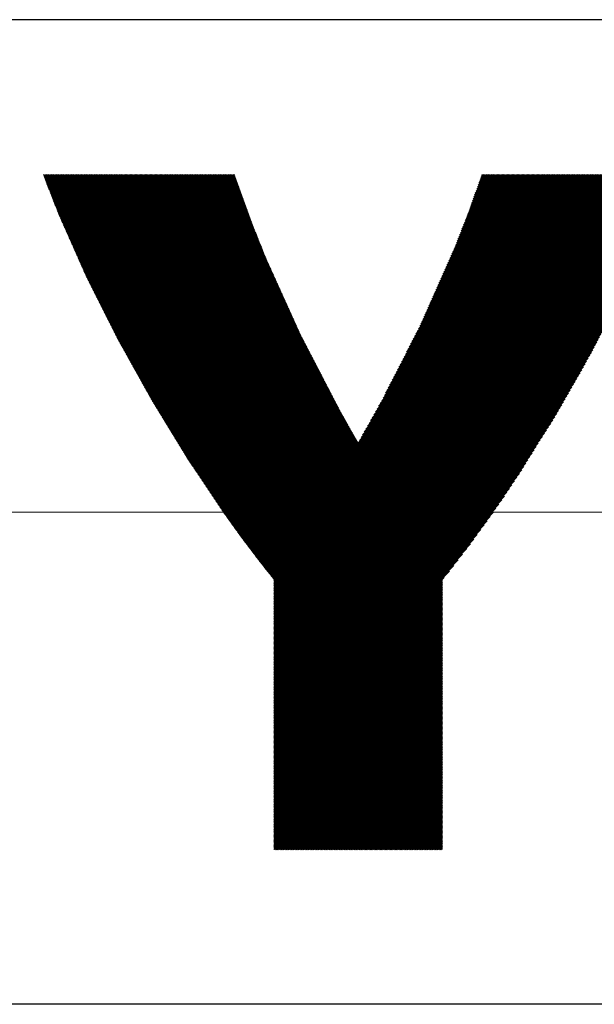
# Model space of a CAD drawing. Header units: millimetres. Extents: x 0 to 840, y 0 to 594.
# Tile 13 of 148: x 178 to 182, y 275 to 282. Entities that reach past the tile are written whole.
import ezdxf

# ---------------------------------------------------------------- set-up
doc = ezdxf.new("R2010")
doc.units = ezdxf.units.MM
doc.header["$LTSCALE"] = 0.36378
doc.linetypes.add('CENTER', pattern=[50.8, 31.75, -6.35, 6.35, -6.35])
doc.layers.add('NoLayerName_001', color=7, linetype='Continuous')
doc.layers.add('NoLayerName_002', color=7, linetype='Continuous')

# ---------------------------------------------------------------- blocks, each defined once
blk = doc.blocks.new('JZB_0013')
at = {"layer": 'NoLayerName_002', "color": 164, "linetype": 'Continuous', "lineweight": 25}
for p, q in [((0, 4.8345), (0.0054, 4.8399)), ((0.0024, 4.828), (0.0143, 4.8399)), ((0.0047, 4.8214), (0.0232, 4.8399)), ((0.0071, 4.8149), (0.0321, 4.8399)), ((0.0095, 4.8084), (0.041, 4.8399)), ((0.0119, 4.8019), (0.0499, 4.8399)), ((0.0143, 4.7954), (0.0589, 4.8399)), ((0.0167, 4.7889), (0.0678, 4.8399)), ((0.0191, 4.7824), (0.0767, 4.8399)), ((0.0215, 4.7758), (0.0856, 4.8399)), ((0.0239, 4.7693), (0.0945, 4.8399)), ((0.0264, 4.7629), (0.1034, 4.8399)), ((0.0289, 4.7565), (0.1123, 4.8399)), ((0.0314, 4.7501), (0.1212, 4.8399)), ((0.034, 4.7437), (0.1301, 4.8399)), ((0.0365, 4.7373), (0.139, 4.8399)), ((0.039, 4.7309), (0.1479, 4.8399)), ((0.0415, 4.7245), (0.1568, 4.8399)), ((0.044, 4.7181), (0.1658, 4.8399)), ((0.0465, 4.7117), (0.1747, 4.8399)), ((0.049, 4.7053), (0.1836, 4.8399)), ((0.0515, 4.6989), (0.1925, 4.8399)), ((0.054, 4.6925), (0.2014, 4.8399)), ((0.0565, 4.6861), (0.2103, 4.8399)), ((0.0591, 4.6797), (0.2192, 4.8399)), ((0.0616, 4.6733), (0.2281, 4.8399)), ((0.0641, 4.6669), (0.237, 4.8399)), ((0.0666, 4.6606), (0.2459, 4.8399)), ((0.0691, 4.6542), (0.2548, 4.8399)), ((0.0716, 4.6478), (0.2637, 4.8399)), ((0.0741, 4.6414), (0.2727, 4.8399)), ((0.0766, 4.635), (0.2816, 4.8399)), ((0.0791, 4.6286), (0.2905, 4.8399)), ((0.0816, 4.6222), (0.2994, 4.8399)), ((0.0841, 4.6158), (0.3083, 4.8399)), ((0.0867, 4.6094), (0.3172, 4.8399)), ((0.0892, 4.603), (0.3261, 4.8399)), ((0.0917, 4.5966), (0.335, 4.8399)), ((0.0942, 4.5902), (0.3439, 4.8399)), ((0.0967, 4.5838), (0.3528, 4.8399)), ((0.0992, 4.5774), (0.3617, 4.8399)), ((0.1017, 4.571), (0.3706, 4.8399)), ((0.1042, 4.5646), (0.3796, 4.8399)), ((0.1067, 4.5582), (0.3885, 4.8399)), ((0.1093, 4.5518), (0.3974, 4.8399)), ((0.1121, 4.5457), (0.4063, 4.8399)), ((0.1148, 4.5395), (0.4152, 4.8399)), ((0.1175, 4.5333), (0.4241, 4.8399)), ((0.1203, 4.5272), (0.433, 4.8399)), ((0.123, 4.521), (0.4419, 4.8399)), ((0.1257, 4.5148), (0.4508, 4.8399)), ((0.1285, 4.5086), (0.4597, 4.8399)), ((0.1312, 4.5025), (0.4686, 4.8399)), ((0.1339, 4.4963), (0.4775, 4.8399)), ((0.1367, 4.4901), (0.4865, 4.8399)), ((0.1394, 4.484), (0.4954, 4.8399)), ((0.1422, 4.4778), (0.5043, 4.8399)), ((0.1449, 4.4716), (0.5132, 4.8399)), ((0.1476, 4.4654), (0.5221, 4.8399)), ((0.1504, 4.4593), (0.531, 4.8399)), ((0.1531, 4.4531), (0.5399, 4.8399)), ((0.1558, 4.4469), (0.5488, 4.8399)), ((0.1586, 4.4407), (0.5577, 4.8399)), ((0.1613, 4.4346), (0.5666, 4.8399)), ((0.164, 4.4284), (0.5755, 4.8399)), ((0.1668, 4.4222), (0.5844, 4.8399)), ((0.1695, 4.4161), (0.5934, 4.8399)), ((0.1723, 4.4099), (0.6023, 4.8399)), ((0.175, 4.4037), (0.6112, 4.8399)), ((0.1777, 4.3975), (0.6201, 4.8399)), ((0.1805, 4.3914), (0.629, 4.8399)), ((0.1832, 4.3852), (0.6379, 4.8399)), ((0.1859, 4.379), (0.6468, 4.8399)), ((0.1887, 4.3729), (0.6557, 4.8399)), ((0.1914, 4.3667), (0.6646, 4.8399)), ((0.1941, 4.3605), (0.6735, 4.8399)), ((0.1969, 4.3543), (0.6824, 4.8399)), ((0.1996, 4.3482), (0.6913, 4.8399)), ((0.2024, 4.342), (0.7003, 4.8399)), ((0.2051, 4.3358), (0.7092, 4.8399)), ((0.2078, 4.3297), (0.7181, 4.8399)), ((0.2106, 4.3235), (0.727, 4.8399)), ((0.2133, 4.3173), (0.7359, 4.8399)), ((0.216, 4.3111), (0.7448, 4.8399)), ((0.2188, 4.305), (0.7537, 4.8399)), ((0.2215, 4.2988), (0.7626, 4.8399)), ((0.2242, 4.2926), (0.7715, 4.8399)), ((0.227, 4.2864), (0.7804, 4.8399)), ((0.2297, 4.2803), (0.7893, 4.8399)), ((0.2325, 4.2741), (0.7983, 4.8399)), ((0.2352, 4.2679), (0.8072, 4.8399)), ((0.2379, 4.2618), (0.8161, 4.8399)), ((0.2407, 4.2556), (0.825, 4.8399)), ((0.2434, 4.2494), (0.8339, 4.8399)), ((0.2461, 4.2432), (0.8428, 4.8399)), ((0.2489, 4.2371), (0.8517, 4.8399)), ((0.2516, 4.2309), (0.8606, 4.8399)), ((0.2543, 4.2247), (0.8695, 4.8399)), ((0.2571, 4.2186), (0.8784, 4.8399)), ((0.2598, 4.2124), (0.8873, 4.8399)), ((0.2626, 4.2062), (0.8962, 4.8399)), ((0.2653, 4.2), (0.9052, 4.8399)), ((0.268, 4.1939), (0.9141, 4.8399)), ((0.2708, 4.1877), (0.923, 4.8399)), ((0.2735, 4.1815), (0.9319, 4.8399)), ((0.2762, 4.1754), (0.9408, 4.8399)), ((0.279, 4.1692), (0.9497, 4.8399)), ((0.2817, 4.163), (0.9586, 4.8399)), ((0.2844, 4.1568), (0.9675, 4.8399)), ((0.2872, 4.1507), (0.9764, 4.8399)), ((0.2899, 4.1445), (0.9853, 4.8399)), ((0.2927, 4.1383), (0.9942, 4.8399)), ((0.2954, 4.1321), (1.0031, 4.8399)), ((0.2981, 4.126), (1.0121, 4.8399)), ((0.3009, 4.1198), (1.021, 4.8399)), ((0.3036, 4.1136), (1.0299, 4.8399)), ((0.3066, 4.1077), (1.0388, 4.8399)), ((0.3095, 4.1018), (1.0477, 4.8399)), ((0.3125, 4.0958), (1.0566, 4.8399)), ((0.3155, 4.0899), (1.0655, 4.8399)), ((0.3185, 4.084), (1.0744, 4.8399)), ((0.3215, 4.0781), (1.0833, 4.8399)), ((0.3245, 4.0721), (1.0922, 4.8399)), ((0.3274, 4.0662), (1.1011, 4.8399)), ((0.3304, 4.0603), (1.11, 4.8399)), ((0.3334, 4.0543), (1.119, 4.8399)), ((0.3364, 4.0484), (1.1279, 4.8399)), ((0.3394, 4.0425), (1.1368, 4.8399)), ((0.3424, 4.0366), (1.1457, 4.8399)), ((0.3453, 4.0306), (1.1546, 4.8399)), ((0.3483, 4.0247), (1.1635, 4.8399)), ((0.3513, 4.0188), (1.1724, 4.8399)), ((0.3543, 4.0129), (1.1813, 4.8399)), ((0.3573, 4.0069), (1.1902, 4.8399)), ((0.3602, 4.001), (1.1991, 4.8399)), ((0.3632, 3.9951), (1.208, 4.8399)), ((0.3662, 3.9892), (1.2169, 4.8399)), ((0.3692, 3.9832), (1.2259, 4.8399)), ((0.3722, 3.9773), (1.2348, 4.8399)), ((0.3752, 3.9714), (1.2437, 4.8399)), ((0.3781, 3.9655), (1.2526, 4.8399)), ((0.3811, 3.9595), (1.2615, 4.8399)), ((0.3841, 3.9536), (1.2704, 4.8399)), ((0.3871, 3.9477), (1.2793, 4.8399)), ((0.3901, 3.9418), (1.2882, 4.8399)), ((0.393, 3.9358), (1.2971, 4.8399)), ((0.396, 3.9299), (1.306, 4.8399)), ((0.399, 3.924), (1.3149, 4.8399)), ((0.402, 3.918), (1.3238, 4.8399)), ((0.405, 3.9121), (1.3328, 4.8399)), ((0.408, 3.9062), (1.3417, 4.8399)), ((0.4109, 3.9003), (1.3506, 4.8399)), ((0.4139, 3.8943), (1.3585, 4.8389)), ((0.4169, 3.8884), (1.3608, 4.8323)), ((1.4753, 2.1674), (4.1478, 4.8399)), ((1.4791, 2.1623), (4.1567, 4.8399)), ((1.483, 2.1572), (4.1656, 4.8399)), ((1.4868, 2.1522), (4.1745, 4.8399)), ((1.4907, 2.1471), (4.1835, 4.8399)), ((1.4945, 2.142), (4.1924, 4.8399)), ((1.4983, 2.137), (4.2013, 4.8399)), ((1.5022, 2.1319), (4.2102, 4.8399)), ((1.506, 2.1268), (4.2191, 4.8399)), ((1.5098, 2.1217), (4.228, 4.8399)), ((1.5137, 2.1167), (4.2369, 4.8399)), ((1.5175, 2.1116), (4.2458, 4.8399)), ((1.5213, 2.1065), (4.2547, 4.8399)), ((1.5252, 2.1015), (4.2636, 4.8399)), ((1.529, 2.0964), (4.2725, 4.8399)), ((1.5329, 2.0913), (4.2814, 4.8399)), ((1.5368, 2.0864), (4.2904, 4.8399)), ((1.5408, 2.0814), (4.2993, 4.8399)), ((1.5447, 2.0764), (4.3082, 4.8399)), ((1.5486, 2.0714), (4.3171, 4.8399)), ((1.5526, 2.0665), (4.326, 4.8399)), ((1.5565, 2.0615), (4.3349, 4.8399)), ((1.5604, 2.0565), (4.3438, 4.8399)), ((1.5644, 2.0515), (4.3527, 4.8399)), ((1.5683, 2.0466), (4.3616, 4.8399)), ((1.5722, 2.0416), (4.3705, 4.8399)), ((1.5762, 2.0366), (4.3794, 4.8399)), ((1.5801, 2.0316), (4.3883, 4.8399)), ((1.584, 2.0267), (4.3973, 4.8399)), ((1.5879, 2.0217), (4.4062, 4.8399)), ((1.5919, 2.0167), (4.4151, 4.8399)), ((1.5959, 2.0118), (4.424, 4.8399)), ((1.5999, 2.0069), (4.4329, 4.8399)), ((1.6038, 2.0019), (4.4418, 4.8399)), ((1.6078, 1.997), (4.4507, 4.8399)), ((1.6118, 1.9921), (4.4596, 4.8399)), ((1.6158, 1.9872), (4.4685, 4.8399)), ((1.6198, 1.9822), (4.477, 4.8395)), ((2.2467, 2.9477), (4.1389, 4.8399)), ((2.2586, 2.9685), (4.13, 4.8399)), ((2.27, 2.9888), (4.1211, 4.8399)), ((2.2813, 3.009), (4.1122, 4.8399)), ((2.2927, 3.0293), (4.1033, 4.8399)), ((2.304, 3.0496), (4.0944, 4.8399)), ((2.3154, 3.0698), (4.0855, 4.8399)), ((2.3267, 3.0901), (4.0766, 4.8399)), ((2.3381, 3.1103), (4.0676, 4.8399)), ((2.3495, 3.1306), (4.0587, 4.8399)), ((2.3608, 3.1509), (4.0498, 4.8399)), ((2.3722, 3.1711), (4.0409, 4.8399)), ((2.3835, 3.1914), (4.032, 4.8399)), ((2.3949, 3.2117), (4.0231, 4.8399)), ((2.4056, 3.2313), (4.0142, 4.8399)), ((2.4149, 3.2495), (4.0053, 4.8399)), ((2.4242, 3.2678), (3.9964, 4.8399)), ((2.4336, 3.286), (3.9875, 4.8399)), ((2.4429, 3.3043), (3.9786, 4.8399)), ((2.4523, 3.3225), (3.9697, 4.8399)), ((2.4616, 3.3407), (3.9607, 4.8399)), ((2.4709, 3.359), (3.9518, 4.8399)), ((2.4803, 3.3772), (3.9429, 4.8399)), ((2.4896, 3.3955), (3.934, 4.8399)), ((2.4989, 3.4137), (3.9251, 4.8399)), ((2.5083, 3.432), (3.9162, 4.8399)), ((2.5176, 3.4502), (3.9073, 4.8399)), ((2.5269, 3.4685), (3.8984, 4.8399)), ((2.5363, 3.4867), (3.8895, 4.8399)), ((2.5456, 3.5049), (3.8806, 4.8399)), ((2.5549, 3.5232), (3.8717, 4.8399)), ((2.5643, 3.5414), (3.8628, 4.8399)), ((2.5736, 3.5597), (3.8538, 4.8399)), ((2.583, 3.5779), (3.8449, 4.8399)), ((2.5923, 3.5962), (3.836, 4.8399)), ((2.6016, 3.6144), (3.8271, 4.8399)), ((2.611, 3.6326), (3.8182, 4.8399)), ((2.6203, 3.6509), (3.8093, 4.8399)), ((2.6296, 3.6691), (3.8004, 4.8399)), ((2.639, 3.6874), (3.7915, 4.8399)), ((2.6483, 3.7056), (3.7826, 4.8399)), ((2.6576, 3.7239), (3.7737, 4.8399)), ((2.667, 3.7421), (3.7648, 4.8399)), ((2.6763, 3.7604), (3.7559, 4.8399)), ((2.6837, 3.7766), (3.7469, 4.8399)), ((2.6908, 3.7927), (3.738, 4.8399)), ((2.698, 3.8087), (3.7291, 4.8399)), ((2.7051, 3.8248), (3.7202, 4.8399)), ((2.7123, 3.8408), (3.7113, 4.8399)), ((2.7194, 3.8569), (3.7024, 4.8399)), ((2.7265, 3.873), (3.6935, 4.8399)), ((2.7337, 3.889), (3.6846, 4.8399)), ((2.7408, 3.9051), (3.6757, 4.8399)), ((2.748, 3.9211), (3.6668, 4.8399)), ((2.7551, 3.9372), (3.6579, 4.8399)), ((2.7623, 3.9532), (3.6489, 4.8399)), ((2.7694, 3.9693), (3.64, 4.8399)), ((2.7765, 3.9853), (3.6311, 4.8399)), ((2.7837, 4.0014), (3.6222, 4.8399)), ((2.7908, 4.0174), (3.6133, 4.8399)), ((2.798, 4.0335), (3.6044, 4.8399)), ((2.8051, 4.0495), (3.5955, 4.8399)), ((2.8123, 4.0656), (3.5866, 4.8399)), ((2.8194, 4.0816), (3.5777, 4.8399)), ((2.8265, 4.0977), (3.5688, 4.8399)), ((2.8337, 4.1137), (3.5599, 4.8399)), ((2.8408, 4.1298), (3.551, 4.8399)), ((2.848, 4.1458), (3.542, 4.8399)), ((2.8551, 4.1619), (3.5331, 4.8399)), ((2.8623, 4.1779), (3.5242, 4.8399)), ((2.8694, 4.194), (3.5153, 4.8399)), ((2.8765, 4.21), (3.5064, 4.8399)), ((2.8837, 4.2261), (3.4975, 4.8399)), ((2.8908, 4.2421), (3.4886, 4.8399)), ((2.898, 4.2582), (3.4797, 4.8399)), ((2.9051, 4.2742), (3.4708, 4.8399)), ((2.9123, 4.2903), (3.4619, 4.8399)), ((2.9192, 4.3061), (3.453, 4.8399)), ((2.9249, 4.3208), (3.4441, 4.8399)), ((2.9307, 4.3354), (3.4351, 4.8399)), ((2.9364, 4.3501), (3.4262, 4.8399)), ((2.9421, 4.3647), (3.4173, 4.8399)), ((2.9479, 4.3793), (3.4084, 4.8399)), ((2.9536, 4.394), (3.3995, 4.8399)), ((2.9593, 4.4086), (3.3906, 4.8399)), ((2.9651, 4.4233), (3.3817, 4.8399)), ((2.9708, 4.4379), (3.3728, 4.8399)), ((2.9765, 4.4526), (3.3639, 4.8399)), ((2.9823, 4.4672), (3.355, 4.8399)), ((2.988, 4.4819), (3.3461, 4.8399)), ((2.9938, 4.4965), (3.3372, 4.8399)), ((2.9995, 4.5111), (3.3282, 4.8399)), ((3.0052, 4.5258), (3.3193, 4.8399)), ((3.011, 4.5404), (3.3104, 4.8399)), ((3.0167, 4.5551), (3.3015, 4.8399)), ((3.0224, 4.5697), (3.2926, 4.8399)), ((3.0275, 4.5837), (3.2837, 4.8399)), ((3.0324, 4.5975), (3.2748, 4.8399)), ((3.0372, 4.6113), (3.2659, 4.8399)), ((3.0421, 4.625), (3.257, 4.8399)), ((3.047, 4.6388), (3.2481, 4.8399)), ((3.0518, 4.6526), (3.2392, 4.8399)), ((3.0567, 4.6664), (3.2303, 4.8399)), ((3.0616, 4.6801), (3.2213, 4.8399)), ((3.0665, 4.6939), (3.2124, 4.8399)), ((3.0713, 4.7077), (3.2035, 4.8399)), ((3.0762, 4.7215), (3.1946, 4.8399)), ((3.0811, 4.7352), (3.1857, 4.8399)), ((3.0859, 4.749), (3.1768, 4.8399)), ((3.0908, 4.7628), (3.1679, 4.8399)), ((3.0957, 4.7766), (3.159, 4.8399)), ((3.1005, 4.7903), (3.1501, 4.8399)), ((3.1054, 4.8041), (3.1412, 4.8399)), ((3.1103, 4.8179), (3.1323, 4.8399)), ((3.1151, 4.8317), (3.1234, 4.8399)), ((0.4199, 3.8825), (1.363, 4.8256)), ((0.4229, 3.8766), (1.3652, 4.8189)), ((0.4259, 3.8706), (1.3675, 4.8123)), ((0.4288, 3.8647), (1.3698, 4.8056)), ((0.4318, 3.8588), (1.372, 4.799)), ((0.4348, 3.8529), (1.3743, 4.7923)), ((0.4378, 3.8469), (1.3765, 4.7857)), ((0.4408, 3.841), (1.3788, 4.7791)), ((0.4437, 3.8351), (1.3812, 4.7725)), ((0.4467, 3.8292), (1.3836, 4.766)), ((1.6238, 1.9773), (4.4734, 4.8269)), ((1.6278, 1.9724), (4.4682, 4.8129)), ((1.6318, 1.9675), (4.4631, 4.7988)), ((1.6358, 1.9626), (4.458, 4.7848)), ((1.6381, 1.9561), (4.4526, 4.7705)), ((0.4497, 3.8232), (1.3859, 4.7594)), ((0.4527, 3.8173), (1.3883, 4.7529)), ((0.4557, 3.8114), (1.3907, 4.7464)), ((0.4587, 3.8054), (1.393, 4.7398)), ((0.4616, 3.7995), (1.3954, 4.7333)), ((0.4646, 3.7936), (1.3978, 4.7267)), ((0.4676, 3.7877), (1.4001, 4.7202)), ((0.4706, 3.7817), (1.4025, 4.7137)), ((0.4736, 3.7758), (1.4049, 4.7071)), ((0.4765, 3.7699), (1.4072, 4.7006)), ((0.4795, 3.764), (1.4096, 4.694)), ((1.6381, 1.9471), (4.4471, 4.7561)), ((1.6381, 1.9382), (4.4416, 4.7417)), ((1.6381, 1.9293), (4.4361, 4.7273)), ((1.6381, 1.9204), (4.4307, 4.7129)), ((1.6381, 1.9115), (4.4252, 4.6986)), ((0.4825, 3.758), (1.412, 4.6875)), ((0.4855, 3.7521), (1.4143, 4.681)), ((0.4885, 3.7462), (1.4167, 4.6744)), ((0.4915, 3.7403), (1.4191, 4.6679)), ((0.4944, 3.7343), (1.4215, 4.6613)), ((0.4974, 3.7284), (1.4238, 4.6548)), ((0.5004, 3.7225), (1.4262, 4.6483)), ((0.5034, 3.7166), (1.4286, 4.6417)), ((0.5064, 3.7106), (1.4309, 4.6352)), ((0.5094, 3.7047), (1.4333, 4.6286)), ((0.5123, 3.6988), (1.4357, 4.6221)), ((1.6381, 1.9026), (4.4197, 4.6842)), ((1.6381, 1.8937), (4.414, 4.6696)), ((1.6381, 1.8848), (4.4079, 4.6545)), ((1.6381, 1.8759), (4.4017, 4.6395)), ((1.6381, 1.867), (4.3956, 4.6244)), ((0.5153, 3.6928), (1.438, 4.6156)), ((0.5183, 3.6869), (1.4404, 4.609)), ((0.5213, 3.681), (1.4428, 4.6025)), ((0.5243, 3.6751), (1.4451, 4.5959)), ((0.5272, 3.6691), (1.4475, 4.5894)), ((0.5304, 3.6634), (1.4499, 4.5829)), ((0.5336, 3.6577), (1.4522, 4.5763)), ((0.5368, 3.652), (1.4546, 4.5698)), ((0.54, 3.6462), (1.457, 4.5632)), ((0.5432, 3.6405), (1.4593, 4.5567)), ((0.5464, 3.6348), (1.4617, 4.5502)), ((1.6381, 1.8581), (4.3894, 4.6094)), ((1.6381, 1.8492), (4.3833, 4.5943)), ((1.6381, 1.8402), (4.3772, 4.5793)), ((1.6381, 1.8313), (4.371, 4.5642)), ((0.5496, 3.6291), (1.4641, 4.5436)), ((0.5527, 3.6234), (1.4665, 4.5371)), ((0.5559, 3.6177), (1.4688, 4.5305)), ((0.5591, 3.6119), (1.4712, 4.524)), ((0.5623, 3.6062), (1.4736, 4.5175)), ((0.5655, 3.6005), (1.476, 4.511)), ((0.5687, 3.5948), (1.4785, 4.5046)), ((0.5719, 3.5891), (1.4811, 4.4983)), ((0.5751, 3.5833), (1.4836, 4.4919)), ((0.5783, 3.5776), (1.4862, 4.4855)), ((1.6381, 1.8224), (4.3649, 4.5492)), ((1.6381, 1.8135), (4.3587, 4.5341)), ((1.6381, 1.8046), (4.3526, 4.5191)), ((1.6381, 1.7957), (4.3464, 4.504)), ((1.6381, 1.7868), (4.3403, 4.489)), ((0.5814, 3.5719), (1.4887, 4.4792)), ((0.5846, 3.5662), (1.4913, 4.4728)), ((0.5878, 3.5605), (1.4938, 4.4664)), ((0.591, 3.5547), (1.4964, 4.4601)), ((0.5942, 3.549), (1.4989, 4.4537)), ((0.5974, 3.5433), (1.5014, 4.4474)), ((0.6006, 3.5376), (1.504, 4.441)), ((0.6038, 3.5319), (1.5065, 4.4346)), ((0.607, 3.5261), (1.5091, 4.4283)), ((0.6101, 3.5204), (1.5116, 4.4219)), ((0.6133, 3.5147), (1.5142, 4.4155)), ((1.6381, 1.7779), (4.3342, 4.4739)), ((1.6381, 1.769), (4.328, 4.4589)), ((1.6381, 1.7601), (4.3207, 4.4426)), ((1.6381, 1.7512), (4.3132, 4.4262)), ((0.6165, 3.509), (1.5167, 4.4092)), ((0.6197, 3.5033), (1.5193, 4.4028)), ((0.6229, 3.4975), (1.5218, 4.3964)), ((0.6261, 3.4918), (1.5243, 4.3901)), ((0.6293, 3.4861), (1.5269, 4.3837)), ((0.6325, 3.4804), (1.5294, 4.3773)), ((0.6357, 3.4747), (1.532, 4.371)), ((0.6389, 3.469), (1.5345, 4.3646)), ((0.642, 3.4632), (1.5371, 4.3583)), ((0.6452, 3.4575), (1.5396, 4.3519)), ((0.6484, 3.4518), (1.5422, 4.3455)), ((1.6381, 1.7423), (4.3057, 4.4098)), ((1.6381, 1.7333), (4.2982, 4.3934)), ((1.6381, 1.7244), (4.2906, 4.3769)), ((1.6381, 1.7155), (4.2831, 4.3605)), ((1.6381, 1.7066), (4.2756, 4.3441)), ((0.6516, 3.4461), (1.5447, 4.3392)), ((0.6548, 3.4404), (1.5472, 4.3328)), ((0.658, 3.4346), (1.5498, 4.3264)), ((0.6612, 3.4289), (1.5523, 4.3201)), ((0.6644, 3.4232), (1.5549, 4.3137)), ((0.6676, 3.4175), (1.5574, 4.3073)), ((0.6707, 3.4118), (1.56, 4.301)), ((0.6739, 3.406), (1.5625, 4.2946)), ((0.6771, 3.4003), (1.565, 4.2882)), ((0.6803, 3.3946), (1.5676, 4.2819)), ((0.6835, 3.3889), (1.5701, 4.2755)), ((1.6381, 1.6977), (4.2681, 4.3277)), ((1.6381, 1.6888), (4.2606, 4.3113)), ((1.6381, 1.6799), (4.2531, 4.2949)), ((1.6381, 1.671), (4.2456, 4.2785)), ((0.6867, 3.3832), (1.5727, 4.2692)), ((0.6899, 3.3774), (1.5752, 4.2628)), ((0.6931, 3.3717), (1.5778, 4.2564)), ((0.6963, 3.366), (1.5803, 4.2501)), ((0.6994, 3.3603), (1.5829, 4.2437)), ((0.7026, 3.3546), (1.5856, 4.2376)), ((0.7058, 3.3489), (1.5884, 4.2314)), ((0.709, 3.3431), (1.5912, 4.2253)), ((0.7122, 3.3374), (1.594, 4.2192)), ((0.7154, 3.3317), (1.5967, 4.213)), ((0.7186, 3.326), (1.5995, 4.2069)), ((0.7218, 3.3203), (1.6023, 4.2008)), ((1.6381, 1.6621), (4.2381, 4.262)), ((1.6381, 1.6532), (4.2306, 4.2456)), ((1.6381, 1.6443), (4.2231, 4.2292)), ((1.6381, 1.6354), (4.2156, 4.2128)), ((0.725, 3.3145), (1.6051, 4.1946)), ((0.7282, 3.3088), (1.6078, 4.1885)), ((0.7313, 3.3031), (1.6106, 4.1824)), ((0.7345, 3.2974), (1.6134, 4.1762)), ((0.7377, 3.2917), (1.6162, 4.1701)), ((0.7409, 3.2859), (1.6189, 4.164)), ((0.7441, 3.2802), (1.6217, 4.1578)), ((0.7473, 3.2745), (1.6245, 4.1517)), ((0.7505, 3.2688), (1.6273, 4.1456)), ((0.7537, 3.2631), (1.63, 4.1394)), ((0.7569, 3.2573), (1.6328, 4.1333)), ((1.6381, 1.6264), (4.2081, 4.1964)), ((1.6381, 1.6175), (4.2005, 4.18)), ((1.6381, 1.6086), (4.193, 4.1635)), ((1.6381, 1.5997), (4.1855, 4.1471)), ((1.6381, 1.5908), (4.178, 4.1307)), ((0.76, 3.2516), (1.6356, 4.1272)), ((0.7632, 3.2459), (1.6384, 4.121)), ((0.7664, 3.2402), (1.6411, 4.1149)), ((0.7696, 3.2345), (1.6439, 4.1088)), ((0.7729, 3.2289), (1.6467, 4.1026)), ((0.7763, 3.2233), (1.6495, 4.0965)), ((0.7797, 3.2178), (1.6522, 4.0904)), ((0.7831, 3.2123), (1.655, 4.0842)), ((0.7864, 3.2067), (1.6578, 4.0781)), ((0.7898, 3.2012), (1.6606, 4.072)), ((0.7932, 3.1957), (1.6633, 4.0658)), ((1.6381, 1.5819), (4.1705, 4.1143)), ((1.6381, 1.573), (4.163, 4.0979)), ((1.6381, 1.5641), (4.1555, 4.0815)), ((1.6381, 1.5552), (4.148, 4.065)), ((0.7966, 3.1902), (1.6661, 4.0597)), ((0.7999, 3.1846), (1.6689, 4.0536)), ((0.8033, 3.1791), (1.6717, 4.0474)), ((0.8067, 3.1736), (1.6744, 4.0413)), ((0.8101, 3.168), (1.6772, 4.0352)), ((0.8135, 3.1625), (1.68, 4.029)), ((0.8168, 3.157), (1.6828, 4.0229)), ((0.8202, 3.1515), (1.6855, 4.0168)), ((0.8236, 3.1459), (1.6883, 4.0106)), ((0.827, 3.1404), (1.6911, 4.0045)), ((0.8304, 3.1349), (1.6939, 3.9984)), ((0.8337, 3.1293), (1.6966, 3.9922)), ((1.6381, 1.5463), (4.1405, 4.0486)), ((1.6381, 1.5374), (4.133, 4.0322)), ((1.6381, 1.5284), (4.1255, 4.0158)), ((1.6381, 1.5195), (4.1162, 3.9976)), ((0.8371, 3.1238), (1.6994, 3.9861)), ((0.8405, 3.1183), (1.7022, 3.98)), ((0.8439, 3.1127), (1.705, 3.9738)), ((0.8473, 3.1072), (1.7077, 3.9677)), ((0.8506, 3.1017), (1.7105, 3.9616)), ((0.854, 3.0962), (1.7133, 3.9554)), ((0.8574, 3.0906), (1.7161, 3.9493)), ((0.8608, 3.0851), (1.7188, 3.9432)), ((0.8641, 3.0796), (1.7216, 3.937)), ((0.8675, 3.074), (1.7244, 3.9309)), ((0.8709, 3.0685), (1.7272, 3.9248)), ((1.6381, 1.5106), (4.1067, 3.9792)), ((1.6381, 1.5017), (4.0972, 3.9608)), ((1.6381, 1.4928), (4.0877, 3.9424)), ((1.6381, 1.4839), (4.0782, 3.924)), ((0.8743, 3.063), (1.7299, 3.9186)), ((0.8777, 3.0575), (1.7327, 3.9125)), ((0.881, 3.0519), (1.7355, 3.9064)), ((0.8844, 3.0464), (1.7383, 3.9002)), ((0.8878, 3.0409), (1.741, 3.8941)), ((0.8912, 3.0353), (1.7438, 3.888)), ((0.8946, 3.0298), (1.7466, 3.8818)), ((0.8979, 3.0243), (1.7494, 3.8757)), ((0.9013, 3.0187), (1.7521, 3.8696)), ((0.9047, 3.0132), (1.7549, 3.8634)), ((0.9081, 3.0077), (1.7577, 3.8573)), ((0.9115, 3.0022), (1.7605, 3.8512)), ((1.6381, 1.475), (4.0688, 3.9056)), ((1.6381, 1.4661), (4.0593, 3.8872)), ((1.6381, 1.4572), (4.0498, 3.8689)), ((1.6381, 1.4483), (4.0403, 3.8505)), ((0.9148, 2.9966), (1.7632, 3.845)), ((0.9182, 2.9911), (1.766, 3.8389)), ((0.9216, 2.9856), (1.7688, 3.8328)), ((0.925, 2.98), (1.7716, 3.8266)), ((0.9283, 2.9745), (1.7743, 3.8205)), ((0.9317, 2.969), (1.7771, 3.8144)), ((0.9351, 2.9635), (1.7799, 3.8082)), ((0.9385, 2.9579), (1.7827, 3.8021)), ((0.9419, 2.9524), (1.7854, 3.796)), ((0.9452, 2.9469), (1.7882, 3.7898)), ((0.9486, 2.9413), (1.791, 3.7837)), ((1.6381, 1.4394), (4.0308, 3.8321)), ((1.6381, 1.4305), (4.0214, 3.8137)), ((1.6381, 1.4215), (4.0119, 3.7953)), ((0.952, 2.9358), (1.7938, 3.7776)), ((0.9554, 2.9303), (1.7965, 3.7714)), ((0.9588, 2.9247), (1.7993, 3.7653)), ((0.9621, 2.9192), (1.8021, 3.7592)), ((0.9655, 2.9137), (1.8049, 3.753)), ((0.9689, 2.9082), (1.8076, 3.7469)), ((0.9723, 2.9026), (1.8104, 3.7408)), ((0.9757, 2.8971), (1.8132, 3.7346)), ((0.979, 2.8916), (1.816, 3.7285)), ((0.9824, 2.886), (1.8187, 3.7224)), ((0.9858, 2.8805), (1.8215, 3.7162)), ((0.9892, 2.875), (1.8243, 3.7101)), ((1.6381, 1.4126), (4.0024, 3.7769)), ((1.6381, 1.4037), (3.9929, 3.7585)), ((1.6381, 1.3948), (3.9834, 3.7401)), ((1.6381, 1.3859), (3.9739, 3.7217)), ((0.9925, 2.8694), (1.8271, 3.704)), ((0.9959, 2.8639), (1.83, 3.698)), ((0.9993, 2.8584), (1.8331, 3.6922)), ((1.0027, 2.8529), (1.8361, 3.6863)), ((1.0061, 2.8473), (1.8392, 3.6804)), ((1.0094, 2.8418), (1.8422, 3.6746)), ((1.0128, 2.8363), (1.8453, 3.6687)), ((1.0162, 2.8307), (1.8483, 3.6628)), ((1.0196, 2.8252), (1.8513, 3.657)), ((1.023, 2.8197), (1.8544, 3.6511)), ((1.0264, 2.8142), (1.8574, 3.6452)), ((1.6381, 1.377), (3.9645, 3.7033)), ((1.6381, 1.3681), (3.955, 3.685)), ((1.6381, 1.3592), (3.9455, 3.6666)), ((1.6381, 1.3503), (3.936, 3.6482)), ((1.03, 2.8089), (1.8605, 3.6394)), ((1.0335, 2.8035), (1.8635, 3.6335)), ((1.0371, 2.7982), (1.8666, 3.6277)), ((1.0407, 2.7929), (1.8696, 3.6218)), ((1.0443, 2.7875), (1.8726, 3.6159)), ((1.0478, 2.7822), (1.8757, 3.6101)), ((1.0514, 2.7768), (1.8787, 3.6042)), ((1.055, 2.7715), (1.8818, 3.5983)), ((1.0585, 2.7662), (1.8848, 3.5925)), ((1.0621, 2.7608), (1.8879, 3.5866)), ((1.0657, 2.7555), (1.8909, 3.5807)), ((1.0692, 2.7501), (1.8939, 3.5749)), ((1.6381, 1.3414), (3.9265, 3.6298)), ((1.6381, 1.3325), (3.9171, 3.6114)), ((1.6381, 1.3236), (3.9076, 3.593)), ((1.6381, 1.3146), (3.8981, 3.5746)), ((1.0728, 2.7448), (1.897, 3.569)), ((1.0764, 2.7395), (1.9, 3.5631)), ((1.0799, 2.7341), (1.9031, 3.5573)), ((1.0835, 2.7288), (1.9061, 3.5514)), ((1.0871, 2.7234), (1.9092, 3.5455)), ((1.0906, 2.7181), (1.9122, 3.5397)), ((1.0942, 2.7128), (1.9153, 3.5338)), ((1.0978, 2.7074), (1.9183, 3.5279)), ((1.1014, 2.7021), (1.9213, 3.5221)), ((1.1049, 2.6967), (1.9244, 3.5162)), ((1.1085, 2.6914), (1.9274, 3.5103)), ((1.1121, 2.6861), (1.9305, 3.5045)), ((1.6381, 1.3057), (3.8868, 3.5544)), ((1.6381, 1.2968), (3.8751, 3.5338)), ((1.6381, 1.2879), (3.8633, 3.5131)), ((1.1156, 2.6807), (1.9335, 3.4986)), ((1.1192, 2.6754), (1.9366, 3.4927)), ((1.1228, 2.6701), (1.9396, 3.4869)), ((1.1263, 2.6647), (1.9426, 3.481)), ((1.1299, 2.6594), (1.9457, 3.4752)), ((1.1335, 2.654), (1.9487, 3.4693)), ((1.137, 2.6487), (1.9518, 3.4634)), ((1.1406, 2.6434), (1.9548, 3.4576)), ((1.1442, 2.638), (1.9579, 3.4517)), ((1.1477, 2.6327), (1.9609, 3.4458)), ((1.1513, 2.6273), (1.9639, 3.44)), ((1.1549, 2.622), (1.967, 3.4341)), ((1.6381, 1.279), (3.8515, 3.4924)), ((1.6381, 1.2701), (3.8397, 3.4717)), ((1.6381, 1.2612), (3.8279, 3.451)), ((1.6381, 1.2523), (3.8161, 3.4303)), ((1.1584, 2.6167), (1.97, 3.4282)), ((1.162, 2.6113), (1.9731, 3.4224)), ((1.1656, 2.606), (1.9761, 3.4165)), ((1.1692, 2.6006), (1.9792, 3.4106)), ((1.1727, 2.5953), (1.9822, 3.4048)), ((1.1763, 2.59), (1.9852, 3.3989)), ((1.1799, 2.5846), (1.9883, 3.393)), ((1.1834, 2.5793), (1.9913, 3.3872)), ((1.187, 2.5739), (1.9944, 3.3813)), ((1.1906, 2.5686), (1.9974, 3.3754)), ((1.1941, 2.5633), (2.0005, 3.3696)), ((1.1977, 2.5579), (2.0035, 3.3637)), ((1.6381, 1.2434), (3.8044, 3.4096)), ((1.6381, 1.2345), (3.7926, 3.3889)), ((1.6381, 1.2256), (3.7808, 3.3682)), ((1.2013, 2.5526), (2.0065, 3.3578)), ((1.2048, 2.5472), (2.0096, 3.352)), ((1.2084, 2.5419), (2.0126, 3.3461)), ((1.212, 2.5366), (2.0157, 3.3403)), ((1.2155, 2.5312), (2.0187, 3.3344)), ((1.2191, 2.5259), (2.0218, 3.3285)), ((1.2227, 2.5205), (2.0248, 3.3227)), ((1.2263, 2.5152), (2.0278, 3.3168)), ((1.2298, 2.5099), (2.0309, 3.3109)), ((1.2334, 2.5045), (2.0339, 3.3051)), ((1.237, 2.4992), (2.037, 3.2992)), ((1.2405, 2.4938), (2.04, 3.2933)), ((1.6381, 1.2167), (3.769, 3.3475)), ((1.6381, 1.2077), (3.7572, 3.3268)), ((1.6381, 1.1988), (3.7455, 3.3062)), ((1.2441, 2.4885), (2.0431, 3.2875)), ((1.2477, 2.4832), (2.0461, 3.2816)), ((1.2512, 2.4778), (2.0491, 3.2757)), ((1.2548, 2.4725), (2.0522, 3.2699)), ((1.2584, 2.4671), (2.0552, 3.264)), ((1.2619, 2.4618), (2.0583, 3.2581)), ((1.2655, 2.4565), (2.0613, 3.2523)), ((1.2691, 2.4511), (2.0644, 3.2464)), ((1.2726, 2.4458), (2.0674, 3.2405)), ((1.2762, 2.4404), (2.0705, 3.2347)), ((1.2798, 2.4351), (2.0735, 3.2288)), ((1.2834, 2.4298), (2.0765, 3.2229)), ((1.6381, 1.1899), (3.7337, 3.2855)), ((1.6381, 1.181), (3.7219, 3.2648)), ((1.6381, 1.1721), (3.7101, 3.2441)), ((1.6381, 1.1632), (3.6983, 3.2234)), ((1.2872, 2.4247), (2.0796, 3.2171)), ((1.2909, 2.4195), (2.0826, 3.2112)), ((1.2946, 2.4143), (2.0857, 3.2054)), ((1.2983, 2.4091), (2.0887, 3.1995)), ((1.302, 2.4039), (2.0918, 3.1936)), ((1.3058, 2.3987), (2.0948, 3.1878)), ((1.3095, 2.3935), (2.0978, 3.1819)), ((1.3132, 2.3884), (2.1009, 3.176)), ((1.3169, 2.3832), (2.1039, 3.1702)), ((1.3207, 2.378), (2.107, 3.1643)), ((1.3244, 2.3728), (2.1102, 3.1586)), ((1.3281, 2.3676), (2.1134, 3.1529)), ((1.6381, 1.1543), (3.6865, 3.2027)), ((1.6381, 1.1454), (3.6748, 3.182)), ((1.6381, 1.1365), (3.663, 3.1613)), ((1.3318, 2.3624), (2.1166, 3.1472)), ((1.3356, 2.3572), (2.1198, 3.1415)), ((1.3393, 2.3521), (2.123, 3.1358)), ((1.343, 2.3469), (2.1262, 3.1301)), ((1.3467, 2.3417), (2.1294, 3.1244)), ((1.3504, 2.3365), (2.1326, 3.1187)), ((1.3542, 2.3313), (2.1358, 3.1129)), ((1.3579, 2.3261), (2.139, 3.1072)), ((1.3616, 2.3209), (2.1422, 3.1015)), ((1.3653, 2.3158), (2.1454, 3.0958)), ((1.3691, 2.3106), (2.1486, 3.0901)), ((1.3728, 2.3054), (2.1518, 3.0844)), ((1.6381, 1.1276), (3.6512, 3.1406)), ((1.6381, 1.1187), (3.6369, 3.1174)), ((1.6381, 1.1098), (3.6222, 3.0938)), ((1.3765, 2.3002), (2.155, 3.0787)), ((1.3802, 2.295), (2.1582, 3.073)), ((1.3839, 2.2898), (2.1614, 3.0672)), ((1.3877, 2.2846), (2.1646, 3.0615)), ((1.3914, 2.2795), (2.1678, 3.0558)), ((1.3951, 2.2743), (2.171, 3.0501)), ((1.3988, 2.2691), (2.1741, 3.0444)), ((1.4026, 2.2639), (2.1773, 3.0387)), ((1.4063, 2.2587), (2.1806, 3.033)), ((1.4101, 2.2536), (2.1838, 3.0273)), ((1.4139, 2.2485), (2.187, 3.0217)), ((1.4177, 2.2435), (2.1903, 3.016)), ((1.4216, 2.2384), (2.1935, 3.0103)), ((1.6381, 1.1008), (3.6074, 3.0701)), ((1.6381, 1.0919), (3.5927, 3.0465)), ((1.6381, 1.083), (3.5779, 3.0228)), ((1.4254, 2.2333), (2.1968, 3.0046)), ((1.4293, 2.2282), (2.2, 2.999)), ((1.4331, 2.2232), (2.2032, 2.9933)), ((1.4369, 2.2181), (2.2065, 2.9876)), ((1.4408, 2.213), (2.2097, 2.982)), ((1.4446, 2.208), (2.213, 2.9763)), ((1.4484, 2.2029), (2.2162, 2.9706)), ((1.4523, 2.1978), (2.2195, 2.965)), ((1.4561, 2.1927), (2.2227, 2.9593)), ((1.46, 2.1877), (2.226, 2.9537)), ((1.4638, 2.1826), (2.2293, 2.9481)), ((1.4676, 2.1775), (2.2325, 2.9424)), ((1.6381, 1.0741), (3.5632, 2.9992)), ((1.6381, 1.0652), (3.5485, 2.9756)), ((1.6381, 1.0563), (3.5337, 2.9519)), ((1.4715, 2.1725), (2.2358, 2.9368)), ((1.6381, 1.0474), (3.519, 2.9283)), ((1.6381, 1.0385), (3.5043, 2.9046)), ((1.6381, 1.0296), (3.4895, 2.881)), ((1.6381, 1.0207), (3.4748, 2.8573)), ((1.6381, 1.0118), (3.46, 2.8337)), ((1.6381, 1.0029), (3.4453, 2.81)), ((1.6381, 0.9939), (3.4306, 2.7864)), ((1.6381, 0.985), (3.4158, 2.7627)), ((1.6381, 0.9761), (3.4011, 2.7391)), ((1.6381, 0.9672), (3.3848, 2.7138)), ((1.6381, 0.9583), (3.3669, 2.6871)), ((1.6381, 0.9494), (3.3491, 2.6604)), ((1.6381, 0.9405), (3.3313, 2.6337)), ((1.6381, 0.9316), (3.3135, 2.6069)), ((1.6381, 0.9227), (3.2957, 2.5802)), ((1.6381, 0.9138), (3.2778, 2.5535)), ((1.6381, 0.9049), (3.2591, 2.5259)), ((1.6381, 0.896), (3.2385, 2.4963)), ((1.6381, 0.887), (3.2178, 2.4667)), ((1.6381, 0.8781), (3.1972, 2.4372)), ((1.6381, 0.8692), (3.1765, 2.4076)), ((1.6381, 0.8603), (3.1559, 2.3781)), ((1.6381, 0.8514), (3.1346, 2.3479)), ((1.6381, 0.8425), (3.11, 2.3144)), ((1.6381, 0.8336), (3.0854, 2.2808)), ((1.6381, 0.8247), (3.0607, 2.2473)), ((1.6381, 0.8158), (3.0361, 2.2137)), ((1.6381, 0.8069), (3.011, 2.1798)), ((1.6381, 0.798), (2.9802, 2.14)), ((1.6381, 0.789), (2.9493, 2.1002)), ((1.6381, 0.7801), (2.9184, 2.0604)), ((1.6381, 0.7712), (2.8868, 2.0199)), ((1.6381, 0.7623), (2.849, 1.9732)), ((1.6381, 0.7534), (2.838, 1.9533)), ((1.6381, 0.7445), (2.838, 1.9444)), ((1.6381, 0.7356), (2.838, 1.9355)), ((1.6381, 0.7267), (2.838, 1.9266)), ((1.6381, 0.7178), (2.838, 1.9177)), ((1.6381, 0.7089), (2.838, 1.9088)), ((1.6381, 0.7), (2.838, 1.8999)), ((1.6381, 0.6911), (2.838, 1.8909)), ((1.6381, 0.6821), (2.838, 1.882)), ((1.6381, 0.6732), (2.838, 1.8731)), ((1.6381, 0.6643), (2.838, 1.8642)), ((1.6381, 0.6554), (2.838, 1.8553)), ((1.6381, 0.6465), (2.838, 1.8464)), ((1.6381, 0.6376), (2.838, 1.8375)), ((1.6381, 0.6287), (2.838, 1.8286)), ((1.6381, 0.6198), (2.838, 1.8197)), ((1.6381, 0.6109), (2.838, 1.8108)), ((1.6381, 0.602), (2.838, 1.8019)), ((1.6381, 0.5931), (2.838, 1.7929)), ((1.6381, 0.5842), (2.838, 1.784)), ((1.6381, 0.5752), (2.838, 1.7751)), ((1.6381, 0.5663), (2.838, 1.7662)), ((1.6381, 0.5574), (2.838, 1.7573)), ((1.6381, 0.5485), (2.838, 1.7484)), ((1.6381, 0.5396), (2.838, 1.7395)), ((1.6381, 0.5307), (2.838, 1.7306)), ((1.6381, 0.5218), (2.838, 1.7217)), ((1.6381, 0.5129), (2.838, 1.7128)), ((1.6381, 0.504), (2.838, 1.7039)), ((1.6381, 0.4951), (2.838, 1.695)), ((1.6381, 0.4862), (2.838, 1.686)), ((1.6381, 0.4773), (2.838, 1.6771)), ((1.6381, 0.4683), (2.838, 1.6682)), ((1.6381, 0.4594), (2.838, 1.6593)), ((1.6381, 0.4505), (2.838, 1.6504)), ((1.6381, 0.4416), (2.838, 1.6415)), ((1.6381, 0.4327), (2.838, 1.6326)), ((1.6381, 0.4238), (2.838, 1.6237)), ((1.6381, 0.4149), (2.838, 1.6148)), ((1.6381, 0.406), (2.838, 1.6059)), ((1.6381, 0.3971), (2.838, 1.597)), ((1.6381, 0.3882), (2.838, 1.5881)), ((1.6381, 0.3793), (2.838, 1.5791)), ((1.6381, 0.3704), (2.838, 1.5702)), ((1.6381, 0.3614), (2.838, 1.5613)), ((1.6381, 0.3525), (2.838, 1.5524)), ((1.6381, 0.3436), (2.838, 1.5435)), ((1.6381, 0.3347), (2.838, 1.5346)), ((1.6381, 0.3258), (2.838, 1.5257)), ((1.6381, 0.3169), (2.838, 1.5168)), ((1.6381, 0.308), (2.838, 1.5079)), ((1.6381, 0.2991), (2.838, 1.499)), ((1.6381, 0.2902), (2.838, 1.4901)), ((1.6381, 0.2813), (2.838, 1.4812)), ((1.6381, 0.2724), (2.838, 1.4722)), ((1.6381, 0.2635), (2.838, 1.4633)), ((1.6381, 0.2545), (2.838, 1.4544)), ((1.6381, 0.2456), (2.838, 1.4455)), ((1.6381, 0.2367), (2.838, 1.4366)), ((1.6381, 0.2278), (2.838, 1.4277)), ((1.6381, 0.2189), (2.838, 1.4188)), ((1.6381, 0.21), (2.838, 1.4099)), ((1.6381, 0.2011), (2.838, 1.401)), ((1.6381, 0.1922), (2.838, 1.3921)), ((1.6381, 0.1833), (2.838, 1.3832)), ((1.6381, 0.1744), (2.838, 1.3743)), ((1.6381, 0.1655), (2.838, 1.3653)), ((1.6381, 0.1566), (2.838, 1.3564)), ((1.6381, 0.1476), (2.838, 1.3475)), ((1.6381, 0.1387), (2.838, 1.3386)), ((1.6381, 0.1298), (2.838, 1.3297)), ((1.6381, 0.1209), (2.838, 1.3208)), ((1.6381, 0.112), (2.838, 1.3119)), ((1.6381, 0.1031), (2.838, 1.303)), ((1.6381, 0.0942), (2.838, 1.2941)), ((1.6381, 0.0853), (2.838, 1.2852)), ((1.6381, 0.0764), (2.838, 1.2763)), ((1.6381, 0.0675), (2.838, 1.2674)), ((1.6381, 0.0586), (2.838, 1.2584)), ((1.6381, 0.0496), (2.838, 1.2495)), ((1.6381, 0.0407), (2.838, 1.2406)), ((1.6455, 0.0392), (2.838, 1.2317)), ((1.6542, 0.039), (2.838, 1.2228)), ((1.6631, 0.039), (2.838, 1.2139)), ((1.6721, 0.039), (2.838, 1.205)), ((1.681, 0.039), (2.838, 1.1961)), ((1.6899, 0.039), (2.838, 1.1872)), ((1.6988, 0.039), (2.838, 1.1783)), ((1.7077, 0.039), (2.838, 1.1694)), ((1.7166, 0.039), (2.838, 1.1605)), ((1.7255, 0.039), (2.838, 1.1515)), ((1.7344, 0.039), (2.838, 1.1426)), ((1.7433, 0.039), (2.838, 1.1337)), ((1.7522, 0.039), (2.838, 1.1248)), ((1.7611, 0.039), (2.838, 1.1159)), ((1.77, 0.039), (2.838, 1.107)), ((1.779, 0.039), (2.838, 1.0981)), ((1.7879, 0.039), (2.838, 1.0892)), ((1.7968, 0.039), (2.838, 1.0803)), ((1.8057, 0.039), (2.838, 1.0714)), ((1.8146, 0.039), (2.838, 1.0625)), ((1.8235, 0.039), (2.838, 1.0535)), ((1.8324, 0.039), (2.838, 1.0446)), ((1.8413, 0.039), (2.838, 1.0357)), ((1.8502, 0.039), (2.838, 1.0268)), ((1.8591, 0.039), (2.838, 1.0179)), ((1.868, 0.039), (2.838, 1.009)), ((1.877, 0.039), (2.838, 1.0001)), ((1.8859, 0.039), (2.838, 0.9912)), ((1.8948, 0.039), (2.838, 0.9823)), ((1.9037, 0.039), (2.838, 0.9734)), ((1.9126, 0.039), (2.838, 0.9645)), ((1.9215, 0.039), (2.838, 0.9556)), ((1.9304, 0.039), (2.838, 0.9466)), ((1.9393, 0.039), (2.838, 0.9377)), ((1.9482, 0.039), (2.838, 0.9288)), ((1.9571, 0.039), (2.838, 0.9199)), ((1.966, 0.039), (2.838, 0.911)), ((1.9749, 0.039), (2.838, 0.9021)), ((1.9839, 0.039), (2.838, 0.8932)), ((1.9928, 0.039), (2.838, 0.8843)), ((2.0017, 0.039), (2.838, 0.8754)), ((2.0106, 0.039), (2.838, 0.8665)), ((2.0195, 0.039), (2.838, 0.8576)), ((2.0284, 0.039), (2.838, 0.8487)), ((2.0373, 0.039), (2.838, 0.8397)), ((2.0462, 0.039), (2.838, 0.8308)), ((2.0551, 0.039), (2.838, 0.8219)), ((2.064, 0.039), (2.838, 0.813)), ((2.0729, 0.039), (2.838, 0.8041)), ((2.0818, 0.039), (2.838, 0.7952)), ((2.0908, 0.039), (2.838, 0.7863)), ((2.0997, 0.039), (2.838, 0.7774)), ((2.1086, 0.039), (2.838, 0.7685)), ((2.1175, 0.039), (2.838, 0.7596)), ((2.1264, 0.039), (2.838, 0.7507)), ((2.1353, 0.039), (2.838, 0.7418)), ((2.1442, 0.039), (2.838, 0.7328)), ((2.1531, 0.039), (2.838, 0.7239)), ((2.162, 0.039), (2.838, 0.715)), ((2.1709, 0.039), (2.838, 0.7061)), ((2.1798, 0.039), (2.838, 0.6972)), ((2.1887, 0.039), (2.838, 0.6883)), ((2.1977, 0.039), (2.838, 0.6794)), ((2.2066, 0.039), (2.838, 0.6705)), ((2.2155, 0.039), (2.838, 0.6616)), ((2.2244, 0.039), (2.838, 0.6527)), ((2.2333, 0.039), (2.838, 0.6438)), ((2.2422, 0.039), (2.838, 0.6349)), ((2.2511, 0.039), (2.838, 0.6259)), ((2.26, 0.039), (2.838, 0.617)), ((2.2689, 0.039), (2.838, 0.6081)), ((2.2778, 0.039), (2.838, 0.5992)), ((2.2867, 0.039), (2.838, 0.5903)), ((2.2956, 0.039), (2.838, 0.5814)), ((2.3046, 0.039), (2.838, 0.5725)), ((2.3135, 0.039), (2.838, 0.5636)), ((2.3224, 0.039), (2.838, 0.5547)), ((2.3313, 0.039), (2.838, 0.5458)), ((2.3402, 0.039), (2.838, 0.5369)), ((2.3491, 0.039), (2.838, 0.528)), ((2.358, 0.039), (2.838, 0.519)), ((2.3669, 0.039), (2.838, 0.5101)), ((2.3758, 0.039), (2.838, 0.5012)), ((2.3847, 0.039), (2.838, 0.4923)), ((2.3936, 0.039), (2.838, 0.4834)), ((2.4025, 0.039), (2.838, 0.4745)), ((2.4115, 0.039), (2.838, 0.4656)), ((2.4204, 0.039), (2.838, 0.4567)), ((2.4293, 0.039), (2.838, 0.4478)), ((2.4382, 0.039), (2.838, 0.4389)), ((2.4471, 0.039), (2.838, 0.43)), ((2.456, 0.039), (2.838, 0.4211)), ((2.4649, 0.039), (2.838, 0.4121)), ((2.4738, 0.039), (2.838, 0.4032)), ((2.4827, 0.039), (2.838, 0.3943)), ((2.4916, 0.039), (2.838, 0.3854)), ((2.5005, 0.039), (2.838, 0.3765)), ((2.5094, 0.039), (2.838, 0.3676)), ((2.5184, 0.039), (2.838, 0.3587)), ((2.5273, 0.039), (2.838, 0.3498)), ((2.5362, 0.039), (2.838, 0.3409)), ((2.5451, 0.039), (2.838, 0.332)), ((2.554, 0.039), (2.838, 0.3231)), ((2.5629, 0.039), (2.838, 0.3141)), ((2.5718, 0.039), (2.838, 0.3052)), ((2.5807, 0.039), (2.838, 0.2963)), ((2.5896, 0.039), (2.838, 0.2874)), ((2.5985, 0.039), (2.838, 0.2785)), ((2.6074, 0.039), (2.838, 0.2696)), ((2.6164, 0.039), (2.838, 0.2607)), ((2.6253, 0.039), (2.838, 0.2518)), ((2.6342, 0.039), (2.838, 0.2429)), ((2.6431, 0.039), (2.838, 0.234)), ((2.652, 0.039), (2.838, 0.2251)), ((2.6609, 0.039), (2.838, 0.2162)), ((2.6698, 0.039), (2.838, 0.2072)), ((2.6787, 0.039), (2.838, 0.1983)), ((2.6876, 0.039), (2.838, 0.1894)), ((2.6965, 0.039), (2.838, 0.1805)), ((2.7054, 0.039), (2.838, 0.1716)), ((2.7143, 0.039), (2.838, 0.1627)), ((2.7233, 0.039), (2.838, 0.1538)), ((2.7322, 0.039), (2.838, 0.1449)), ((2.7411, 0.039), (2.838, 0.136)), ((2.75, 0.039), (2.838, 0.1271)), ((2.7589, 0.039), (2.838, 0.1182)), ((2.7678, 0.039), (2.838, 0.1093)), ((2.7767, 0.039), (2.838, 0.1003)), ((2.7856, 0.039), (2.838, 0.0914)), ((2.7945, 0.039), (2.838, 0.0825)), ((2.8034, 0.039), (2.838, 0.0736)), ((2.8123, 0.039), (2.838, 0.0647)), ((2.8212, 0.039), (2.838, 0.0558)), ((2.8302, 0.039), (2.838, 0.0469))]:
    blk.add_line(p, q, dxfattribs=at)

msp = doc.modelspace()

# ---------------------------------------------------------------- linework, layer by layer
at = {"layer": 'NoLayerName_001', "color": 7, "linetype": 'Continuous', "lineweight": 25}
for p, q in [((211.0704, 281.919), (177.0704, 281.919)), ((211.0704, 274.9191), (177.0704, 274.9191))]:
    msp.add_line(p, q, dxfattribs=at)
at = {"layer": 'NoLayerName_001', "color": 2, "linetype": 'CENTER', "lineweight": 13}
msp.add_line((257.406, 278.419), (130.8625, 278.419), dxfattribs=at)

# ---------------------------------------------------------------- block references
at = {"layer": 'NoLayerName_001'}
msp.add_blockref('JZB_0013', (178.0724, 275.9792), dxfattribs=at)

doc.saveas('drawing.dxf')
